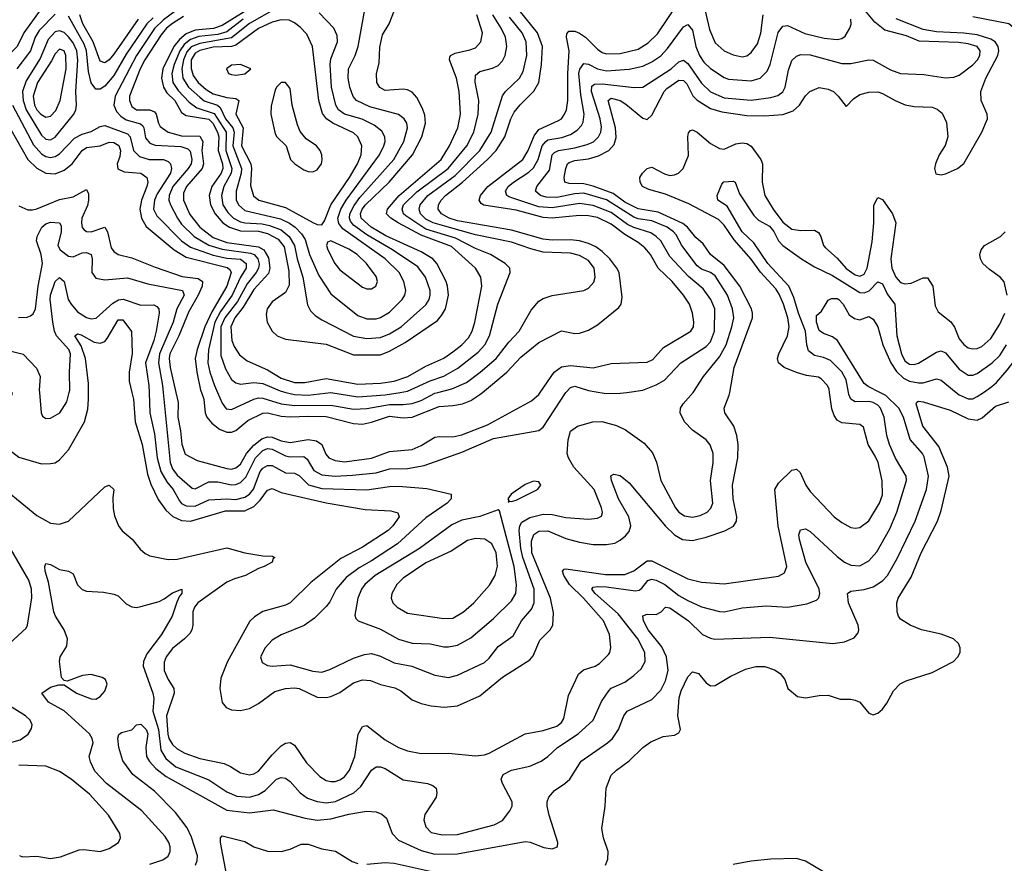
# Model space of a CAD drawing. Header units: inches. Extents: x 884549 to 1028252, y 526810 to 653624.
# Tile 198 of 256: x 945294 to 949649, y 567918 to 571648. Entities that reach past the tile are written whole.
import ezdxf

# ---------------------------------------------------------------- set-up
doc = ezdxf.new("R2010")
doc.units = ezdxf.units.IN
doc.header["$MEASUREMENT"] = 0
doc.layers.add('A9546', color=7, linetype='Continuous')
doc.layers.add('A9547', color=7, linetype='Continuous')

msp = doc.modelspace()

# ---------------------------------------------------------------- linework, layer by layer
at = {"layer": 'A9546', "color": 5}
for points, elevation in [([(945163.4, 569623.4), (945370, 569455.1), (945430, 569421.4), (945470, 569416.8), (945509.9, 569430.1), (945670, 569582), (945690, 569590.3), (945710.2, 569570.2), (945705.8, 569534.2), (945707.3, 569487.3), (945713.6, 569453.6), (945730.1, 569410.1), (945747.6, 569387.6), (945790.9, 569350.9), (945826.9, 569306.9), (945848.3, 569288.3), (945870, 569277.2), (945950, 569261.2), (945990, 569261.9), (946210, 569312.4), (946290, 569290.2), (946370, 569277.1), (946410, 569275.3), (946422, 569270), (946415.1, 569264.9), (946410.2, 569250), (946375.6, 569230), (946350, 569221.6), (946292.7, 569190), (946243.9, 569176.1), (946210, 569160.3), (946081.8, 569070), (946066.9, 569050), (946059.9, 569030), (946059.2, 568970), (946055.3, 568950), (946046.2, 568933.8), (946023.5, 568910), (945970, 568867.5), (945941.1, 568830), (945932.5, 568807.5), (945933.5, 568770), (945950, 568731.1), (945975, 568690), (945977.2, 568670), (945943.8, 568570), (945948.4, 568488.4), (945953.7, 568470), (945970, 568442.5), (945990, 568424.3), (946024.2, 568404.2), (946090, 568381.6), (946198.5, 568358.5), (946226.3, 568346.3), (946270, 568317.7), (946310, 568308.2), (946330, 568312.7), (946350, 568324.5), (946410, 568397.4), (946450, 568437.6), (946470, 568448.8), (946490, 568451.7), (946510, 568440.2), (946562.2, 568362.2), (946621.5, 568301.5), (946650, 568283.7), (946670, 568278.7), (946690, 568279.8), (946710, 568286.4), (946730, 568299.8), (946752.8, 568330), (946776.3, 568390), (946790.8, 568489.2), (946810, 568522.2), (946816, 568524), (946830, 568526.8), (946910, 568463.4), (946970, 568429.6), (947010, 568415), (947070, 568403.1), (947190, 568404.3), (947310, 568392.8), (947350, 568397.3), (947370, 568404.1), (947529.3, 568490.7), (947610, 568504.6), (947670, 568524.6), (947690, 568540.1), (947701.6, 568558.4), (947720.8, 568659.2), (947765.5, 568754.5), (947787.5, 568772.5), (947839.2, 568790), (947858.3, 568801.7), (947898.7, 568841.3), (947904.8, 568850), (947908.1, 568871.9), (947902.3, 568930), (947876.4, 568990), (947787.9, 569090), (947726.6, 569150), (947701.1, 569190), (947694.8, 569210), (947702.1, 569217.9), (947710, 569220.4), (947885.6, 569194.4), (947970, 569195.4), (948010, 569210.5), (948070, 569255.4), (948090, 569255.9), (948250, 569175), (948310, 569160.1), (948410, 569153.9), (948650, 569186.7), (948677.3, 569202.7), (948686.9, 569230), (948648.4, 569408.4), (948634.1, 569570), (948650, 569598.5), (948710, 569655.8), (948730, 569660.3), (948746.4, 569646.4), (948770.8, 569590), (948790, 569562.3), (948896.5, 569450), (948930, 569424.3), (948970, 569402.9), (948990, 569399.7), (949010, 569403.2), (949050, 569432), (949097.1, 569510), (949110, 569546.7), (949109.5, 569609.5), (949090.7, 569690), (949078.7, 569718.7), (949047.1, 569770), (949026.2, 569846.2), (949010, 569858.4), (948930, 569866), (948910, 569877.7), (948897.3, 569897.3), (948887, 569927), (948876.1, 570000)], 2380), ([(945259.8, 570000), (945259.4, 569990), (945212.5, 569910), (945213.3, 569830), (945231.3, 569770), (945250, 569744.5), (945290, 569713.5), (945390, 569684.4), (945430, 569685), (945450, 569689.2), (945470, 569702), (945510, 569746.2), (945579.9, 569870), (945594.7, 569925.3), (945597.9, 569970), (945598.3, 570000)], 2420), ([(945381.3, 570000), (945389, 569909), (945395.3, 569895.3), (945410, 569884.9), (945430, 569886.3), (945470.9, 569910), (945502.5, 569957.5), (945513.1, 570000)], 2440), ([(945870, 567914.6), (945926.6, 567933.4), (945950.7, 567949.3), (945959.5, 567970), (945959.1, 567990), (945953.6, 568010), (945936.7, 568036.7), (945834.6, 568150), (945678.4, 568270), (945625.8, 568325.8), (945606.7, 568366.7), (945601.4, 568390), (945618.3, 568450), (945614.9, 568470), (945602.3, 568490), (945491.2, 568591.2), (945421.5, 568630), (945391.8, 568670), (945430, 568696.4), (945466.8, 568706.8), (945490, 568706.8), (945545.5, 568670), (945610, 568644.5), (945630, 568643.2), (945650, 568655), (945670, 568678.5), (945681.3, 568710), (945672.7, 568730), (945659.2, 568739.2), (945610, 568752.8), (945572.1, 568747.9), (945503.1, 568723.1), (945490, 568726), (945479, 568739), (945469.6, 568810), (945472.8, 568830), (945502.6, 568877.4), (945505.2, 568910), (945490.4, 568950.4), (945451.5, 569010), (945444.2, 569030), (945420.5, 569160.5), (945406.6, 569210), (945405.1, 569230), (945410, 569242.8), (945430, 569238.7), (945470, 569216.5), (945510, 569210.2), (945530, 569197.4), (945549.4, 569149.4), (945570, 569127.8), (945590, 569121.7), (945663.9, 569116.1), (945710, 569107.4), (945730, 569100.3), (945764.3, 569064.3), (945790, 569051.6), (945810, 569049.1), (945830, 569052.9), (945910, 569075.6), (945933.1, 569086.9), (945970, 569114.3), (946010.6, 569130), (946011.3, 569110), (946000.7, 569099.3), (945988.3, 569071.7), (945968.7, 569010), (945920.8, 568930), (945856.4, 568843.6), (945841.6, 568810), (945840.5, 568790), (945883.3, 568670), (945886.6, 568646.6), (945883.4, 568590), (945908.5, 568510), (945918.5, 568418.5), (945940.6, 568380.6), (945984.4, 568344.4), (946130, 568286.4), (946210, 568233.1), (946254, 568214), (946310, 568210.5), (946350, 568221.7), (946380.2, 568239.9), (946430, 568289.5), (946450, 568297.6), (946470, 568293.5), (946490, 568279.3), (946534.8, 568230), (946566.2, 568206.2), (946610.4, 568190.4), (946650, 568184.9), (946691.4, 568191.4), (946771.2, 568228.7), (946802.5, 568257.5), (946850, 568330.2), (946870, 568344.5), (946890, 568345), (946910, 568336.8), (946990, 568287), (947097.3, 568270), (947121.3, 568261.3), (947136, 568250), (947139.7, 568230), (947135.7, 568210), (947086.3, 568133.7), (947081.1, 568110), (947090, 568078.3), (947114.5, 568054.5), (947164.2, 568044.2), (947230, 568045.7), (947392, 568088), (947430, 568107.3), (947462.6, 568150), (947471.8, 568170), (947472.8, 568190), (947428.9, 568270), (947423.1, 568290), (947432.6, 568310), (947470, 568330.1), (947550, 568347.6), (947601.1, 568370), (947629.8, 568390), (947672.7, 568430), (947764.8, 568490), (947830, 568550.3), (947867.3, 568632.7), (947899.3, 568680.7), (947910, 568691.7), (947970, 568718.6), (948010, 568747.8), (948042.5, 568777.5), (948061, 568810), (948058.5, 568850), (948028.2, 568910), (947941.4, 569021.4), (947838.8, 569110), (947824.2, 569130), (947830, 569138.4), (947850, 569142.3), (947890, 569140.4), (948017.5, 569122.5), (948034.2, 569125.8), (948046.3, 569133.7), (948072, 569168), (948090, 569173.4), (948109.9, 569170.1), (948147.8, 569150), (948210, 569101.6), (948250, 569079.4), (948310, 569052.1), (948390, 569030.9), (948410, 569030.2), (948490, 569047.6), (948596, 569056), (948690, 569050.7), (948775.2, 569064.8), (948818.4, 569081.6), (948829, 569091), (948833.4, 569110), (948830.4, 569130), (948771.3, 569250), (948743.7, 569350), (948741, 569370), (948747.3, 569392.7), (948770, 569396.9), (948790, 569385.3), (948910, 569273.6), (948942.2, 569250), (948970, 569236.2), (949010, 569233.4), (949050, 569255.5), (949085.4, 569294.6), (949143.5, 569396.5), (949174.5, 569470), (949216.4, 569610), (949215.8, 569630), (949168.7, 569708.7), (949141.3, 569770), (949129.4, 569810), (949117.8, 569890), (949102, 569930), (949090, 569943.2), (949070, 569954.9), (949050, 569959.1), (948990, 569958.6), (948970.7, 569970), (948961.7, 569990), (948959.9, 570000)], 2360), ([(946071.4, 567910), (946079.4, 567930), (946080.4, 567950), (946053.6, 568033.6), (946033.9, 568073.9), (945983, 568143), (945890, 568236.1), (945793.6, 568310), (945749.7, 568370.3), (945732.6, 568430), (945728.5, 568471.5), (945732.1, 568487.9), (945744.4, 568495.6), (945790, 568507.7), (945810, 568530.5), (945830, 568532.9), (945853.5, 568510), (945860.6, 568490), (945852.3, 568430), (945855, 568390), (945868, 568368), (945896.2, 568336.2), (945941.2, 568301.3), (946210, 568153.1), (946310, 568141), (946414.5, 568154.5), (946556.6, 568116.6), (946610, 568108.3), (946670, 568113.8), (946750, 568134.7), (946828.2, 568148.2), (946870, 568145.8), (946895.5, 568135.5), (946916.6, 568116.6), (946942, 568050), (946970, 568019.8), (947070, 567974.1), (947130, 567958.7), (947230, 567960.1), (947530, 568014), (947551.6, 568011.6), (947613.1, 567986.9), (947650, 567981.3), (947673.2, 567990), (947674.5, 568010), (947635.3, 568130), (947627.7, 568170), (947627.7, 568190), (947634.8, 568210), (947660, 568240), (947706, 568270), (947727.7, 568290), (947777.4, 568370), (947893.8, 568450), (947916.2, 568470), (947943, 568510), (947966.9, 568570), (947981.2, 568590), (948090, 568642.7), (948130, 568684), (948150, 568723.9), (948162.1, 568770), (948154.8, 568830), (948134.2, 568874.2), (948073.6, 568950), (948053.7, 568990), (948050, 569011.8), (948070, 569018.6), (948110, 569018.1), (948130.9, 569029.1), (948150, 569051), (948170, 569047.3), (948252.8, 568990), (948313.7, 568930), (948350, 568912.8), (948369.5, 568909.5), (948610, 568918), (948890.2, 568890.2), (948942.9, 568897.1), (948985.9, 568914.1), (949002.7, 568937.3), (949005.8, 568950), (949003, 568970), (948959.7, 569070), (948955.6, 569110), (948970, 569120.6), (949030, 569128.1), (949070, 569140.9), (949110, 569167.2), (949132.3, 569190), (949174.9, 569265.1), (949254.9, 569430), (949305.3, 569570), (949313.7, 569630), (949294.8, 569714.8), (949287.4, 569730), (949232.4, 569792.4), (949203.3, 569890), (949183.5, 569930), (949126, 569986), (949098.5, 570000)], 2340), ([(945789.8, 570000), (945797, 569970), (945804.8, 569870), (945834.8, 569770), (945858.4, 569638.4), (945874, 569594), (945906.9, 569526.9), (945939.8, 569479.8), (945971.1, 569451.1), (946010, 569432.8), (946050, 569430.7), (946204, 569476), (946290, 569476.5), (946330, 569495.2), (946357.1, 569522.9), (946390, 569567.5), (946410, 569574.5), (946450, 569557.1), (946650, 569512.3), (946821.5, 569481.5), (946936, 569476), (946967.1, 569467.1), (946971.8, 569450), (946944.7, 569410), (946924.1, 569390), (946810, 569315.4), (946714.7, 569265.3), (946581.1, 569158.9), (946490.1, 569069.9), (946470, 569058.6), (946370, 569030.6), (946332.7, 569007.3), (946312.1, 568987.9), (946212.5, 568810), (946183.7, 568736.3), (946179.5, 568690), (946189.4, 568629.4), (946206.6, 568606.6), (946230, 568596.5), (946270, 568592.9), (946310, 568602.2), (946350, 568624.6), (946421.9, 568678.1), (946469.1, 568690.9), (946510, 568694.1), (946530, 568690.6), (946610, 568652.9), (946649.3, 568650.7), (946670, 568654.7), (946710, 568673.4), (946770, 568715.3), (946810, 568729.2), (946845.4, 568725.4), (946890, 568708.3), (946953.5, 568693.5), (946979.9, 568679.9), (947030, 568641), (947070, 568624), (947113.9, 568613.9), (947171.4, 568608.6), (947230, 568614.1), (947330, 568658.4), (947430, 568740.1), (947550, 568816.9), (947564.5, 568835.5), (947595, 568905), (947640.7, 568950), (947652.6, 568970), (947655.2, 569024.8), (947641.8, 569090), (947559, 569290), (947557.7, 569342.3), (947567.7, 569372.3), (947590, 569386.6), (947630, 569388.2), (947710, 569354.5), (947770, 569337.3), (947830, 569327.6), (947890, 569327), (947926.1, 569333.9), (947950, 569346.3), (947974.2, 569365.8), (947990, 569385.6), (947996.9, 569410), (947988.8, 569450), (947942.3, 569530), (947911.9, 569610), (947908.9, 569631.1), (947921.8, 569638.2), (947950, 569632.4), (947990, 569600.2), (948150, 569409), (948190, 569370.1), (948225.5, 569350), (948270, 569345.5), (948330, 569359.9), (948412.9, 569387.1), (948451.2, 569408.8), (948464.1, 569430), (948466.7, 569450), (948449.9, 569530), (948446.6, 569590), (948470.4, 569710), (948471.8, 569770), (948465.9, 569810), (948453.2, 569850), (948413.6, 569910), (948410.8, 569930), (948432.8, 569987.2), (948435, 570000)], 2420), ([(945866.5, 570000), (945870.1, 569910), (945890, 569816.4), (945901.4, 569710), (945918.3, 569650), (945944.3, 569604.3), (945972.5, 569570), (946000.2, 569520.2), (946010, 569509.2), (946030, 569498.1), (946070, 569496.6), (946130, 569525.1), (946210, 569529.2), (946250, 569526.8), (946290, 569536.5), (946310, 569549.7), (946327.7, 569572.3), (946358.2, 569650), (946370, 569665.6), (946390, 569676.6), (946410, 569676), (946470, 569644.1), (946510, 569643), (946530, 569632.9), (946571.7, 569591.7), (946630, 569575.7), (946830, 569568.4), (946930, 569583.4), (946970, 569584.9), (947095.4, 569575.4), (947202, 569550), (947203, 569530), (947184.9, 569510), (947090, 569446), (946965.7, 569330), (946850, 569254.6), (946795.2, 569224.8), (946737.8, 569182.2), (946693.3, 569130), (946665.6, 569074.4), (946650, 569052.7), (946598.1, 569001.9), (946551.5, 568968.5), (946450, 568928.2), (946410, 568905), (946380.2, 568870), (946359.7, 568830), (946365.9, 568805.9), (946390, 568792.3), (946410, 568789.4), (946490, 568796), (946590, 568766.8), (946630, 568762.6), (946665.8, 568774.2), (946770, 568825.3), (946818.6, 568841.4), (946850, 568845.3), (946890, 568833.9), (946950, 568804.2), (947028.2, 568790), (947130, 568749.4), (947190, 568739.4), (947230, 568749.4), (947350, 568806.3), (947370, 568825), (947410, 568876.8), (947477.1, 568922.9), (947513.9, 568990), (947558.3, 569041.7), (947569.5, 569070), (947569.3, 569130), (947519.2, 569270), (947510.4, 569310), (947503, 569390), (947505.9, 569410), (947514.5, 569425.5), (947550, 569446.5), (947610, 569460.9), (947650, 569460.3), (947710, 569446.7), (947810, 569440.1), (947850, 569444.2), (947867.1, 569452.9), (947871.6, 569468.4), (947867.8, 569490), (947834.6, 569570), (947745.6, 569670), (947722.2, 569710), (947716, 569730), (947720.2, 569790), (947730, 569828), (947760.9, 569850), (947829.8, 569870.2), (947869.1, 569870.9), (947933.7, 569853.7), (947973.9, 569833.8), (948055.9, 569775.9), (948092.6, 569732.6), (948110.9, 569690.9), (948129.4, 569610), (948194.3, 569490), (948210, 569470.2), (948234.5, 569454.5), (948270, 569447.9), (948304.3, 569455.7), (948334.6, 569470), (948351.6, 569488.4), (948359.3, 569510), (948349.9, 569610), (948361.8, 569690), (948361.1, 569730), (948347.8, 569767.8), (948330.8, 569790), (948270, 569832.5), (948235.3, 569870), (948215.9, 569910), (948217.1, 569930), (948228.8, 569950), (948273.3, 570000)], 2440), ([(945928.7, 570000), (945959.6, 569690), (945970, 569661.9), (945990, 569633.8), (946056.9, 569576.9), (946070, 569573.3), (946130, 569604.6), (946170, 569604.9), (946230, 569591.5), (946250, 569593), (946270, 569601.1), (946294.6, 569625.4), (946336.9, 569710), (946370, 569743.1), (946390, 569751.8), (946410, 569749.4), (946470, 569719.5), (946490, 569715), (946550, 569716.8), (946565.1, 569705.1), (946595.3, 569655.3), (946630, 569635.7), (946690, 569630.1), (946766.4, 569633.6), (946870, 569644.6), (946930, 569662.6), (947010, 569663.4), (947083.1, 569677), (947250, 569736), (947390, 569796.6), (947590, 569831.1), (947610, 569846.9), (947709.9, 570000)], 2460), ([(945984.5, 570000), (945994.8, 569954.8), (945992.8, 569890), (946005.8, 569830), (946011.1, 569771.1), (946026.4, 569726.4), (946078.2, 569698.2), (946210, 569663.5), (946230, 569660.9), (946250, 569665.7), (946270, 569683.1), (946297.4, 569730), (946330, 569766.8), (946364.9, 569795.1), (946390, 569803.9), (946410, 569802), (946450, 569786.1), (946490, 569778.3), (946570, 569791.6), (946606.1, 569786.1), (946630.1, 569770), (946647.5, 569727.5), (946661.8, 569710), (946690, 569698.2), (946730, 569693.5), (946850, 569709), (946930, 569738.5), (947030, 569747.7), (947070, 569765), (947130, 569801.4), (947150, 569805), (947210, 569803.6), (947250, 569812.1), (947363, 569857), (947557.9, 569962.1), (947590, 569991), (947596.3, 570000)], 2480), ([(946097.3, 570000), (946107.7, 569970), (946113.7, 569910), (946122.3, 569890), (946144.3, 569864.3), (946177.5, 569837.5), (946210, 569824.1), (946230, 569824.2), (946250, 569831.4), (946303.7, 569876.2), (946370, 569908.4), (946390, 569908.9), (946450, 569895.2), (946490, 569891.4), (946570, 569895.5), (946650, 569892.9), (946770, 569862.4), (946810, 569859.9), (946850, 569868.2), (946930, 569895.4), (946990, 569887.4), (947030, 569891), (947150, 569937.5), (947210, 569941.6), (947252.3, 569950), (947290, 569964.3), (947330, 569990.6), (947341.2, 570000)], 2520), ([(946168.8, 570000), (946190, 569952.6), (946207.1, 569927.1), (946230, 569923.9), (946330, 569970.4), (946350, 569975.3), (946370, 569974), (946450, 569950), (946510, 569941.3), (946670, 569943.9), (946770, 569925.1), (946830, 569928.1), (946930, 569946.8), (946990, 569946.3), (947030, 569951.6), (947070, 569964.8), (947130, 569996.5), (947143.9, 570000)], 2540), ([(946471.5, 570000), (946510, 569990.6), (946570, 569987.3), (946670, 569999.6), (946790, 569980.1), (946910, 569988.9), (946976.5, 570000)], 2560), ([(947859.9, 570000), (947890, 569995), (947950, 569996.1), (947979.6, 570000)], 2460), ([(949436.7, 570000), (949450, 569989.2), (949490, 569971), (949510, 569972.1), (949530, 569981.2), (949557, 570000)], 2340), ([(947884.8, 567910), (947895.8, 567935.8), (947896.3, 567970), (947875.7, 568030), (947868.8, 568071.2), (947884.4, 568170), (947887.6, 568250), (947910, 568308), (947933.3, 568330), (947990, 568370.2), (948050, 568430.2), (948085.3, 568454.7), (948141, 568479), (948190, 568484.7), (948210, 568494.4), (948216.8, 568510), (948205.7, 568570), (948210.7, 568650), (948219.9, 568680.1), (948250, 568741.5), (948270, 568764), (948296.3, 568756.3), (948330, 568716.4), (948350, 568703.1), (948370, 568703.7), (948436.4, 568743.6), (948504.3, 568775.7), (948550, 568788.1), (948590, 568788.1), (948633.1, 568773.1), (948657.3, 568757.3), (948679, 568730), (948692, 568690), (948735.2, 568655.3), (948770, 568648.8), (948830, 568659.6), (948870, 568661.3), (948923.4, 568643.4), (948970, 568644.2), (948990, 568639.5), (949010.4, 568630), (949050, 568581.6), (949070, 568573.7), (949090, 568581.1), (949110, 568599.5), (949130, 568625.3), (949159.1, 568680.9), (949189, 568711), (949215.7, 568724.3), (949330, 568760.7), (949424, 568810), (949443.9, 568830), (949454.2, 568850), (949454.5, 568870), (949447.3, 568890), (949425.4, 568910), (949370, 568930.6), (949282.9, 568950), (949233.3, 568970), (949190, 568997.4), (949180.9, 569010), (949175.3, 569030), (949174, 569070), (949179.8, 569090), (949236.9, 569183.1), (949281.4, 569290), (949354.4, 569430), (949370, 569477), (949405.8, 569630), (949397.8, 569670), (949360.2, 569760.2), (949288.4, 569850), (949259, 569950), (949262.6, 569957.4), (949270, 569961.5), (949290, 569958.8), (949410, 569921.4), (949490, 569883.1), (949530, 569877.8), (949552.2, 569887.8), (949610, 569938.8), (949670, 569958)], 2320), ([(945250, 568891.5), (945322.8, 568957.2), (945328.9, 568971.1), (945347.8, 569092.2), (945345.7, 569130), (945334.1, 569170), (945253.7, 569310)], 2380), ([(945249.3, 568450), (945295.7, 568464.3), (945331.3, 568488.7), (945346.3, 568513.7), (945348.5, 568530), (945340.4, 568550), (945319.2, 568570), (945152.8, 568672.8)], 2380), ([(945292.3, 567952.3), (945306.6, 567946.6), (945370, 567948.7), (945430, 567939.4), (945473.7, 567946.3), (945556.8, 567976.8), (945578.1, 567978.1), (945650, 567969.2), (945690, 567983.5), (945731.2, 568010), (945739.1, 568030), (945736, 568050), (945686.2, 568130), (945602.7, 568222.7), (945521.9, 568290), (945470, 568324.1), (945410, 568347.3), (945290, 568351.2)], 2380), ([(946208, 567870), (946182.4, 568010), (946182.4, 568030), (946190, 568039.3), (946290, 568013.7), (946330.2, 567990.2), (946390, 567971.6), (946450, 567970.3), (946490, 567980.3), (946538.2, 568001.8), (946570, 568002), (946630, 567982), (946691.2, 567971.2), (946765.1, 567925.1), (946790, 567916.1)], 2320), ([(946830, 567914.2), (946910, 567921), (946950, 567918.5), (947150, 567874.3)], 2320), ([(948890, 567855.7), (948770, 567927.7), (948730, 567939.1), (948616.1, 567936.1), (948530, 567926.7), (948450, 567912.3)], 2320)]:
    msp.add_lwpolyline(points, dxfattribs=dict(at, elevation=elevation))
for points, elevation in [([(947567, 569607), (947530, 569593.3), (947467.4, 569550), (947453.4, 569530), (947458, 569522), (947454, 569514), (947460.9, 569519.1), (947470, 569517.1), (947490, 569523.2), (947583.7, 569570), (947599.5, 569590), (947590, 569605.2)], 2460), ([(947410, 569480.9), (947328.6, 569451.4), (947250, 569435), (947205.2, 569414.8), (947062.8, 569310), (946865.6, 569190), (946820.7, 569150), (946805.7, 569130), (946789, 569090), (946775.6, 569015.6), (946780.6, 569000.6), (946790.4, 568990), (946890, 568952.5), (946970, 568909), (947030, 568890.7), (947110, 568887.7), (947170, 568875), (947190, 568874.6), (947230, 568882.9), (947290, 568914.2), (947390, 568999.8), (947470, 569079), (947488.3, 569110), (947490.8, 569149.2), (947481.1, 569230), (947415.8, 569475.8)], 2460), ([(947310, 569354.3), (947275.3, 569344.7), (947201.9, 569298.1), (947090, 569246.2), (946990, 569179), (946962.6, 569150), (946940.2, 569110), (946937.5, 569090), (946944.2, 569070), (946963.2, 569050), (947010, 569024.2), (947170, 569000.9), (947210, 569002.1), (947256.5, 569030), (947303.2, 569070), (947372, 569148), (947397.2, 569190), (947408, 569232), (947401.3, 569290), (947382.1, 569330), (947351.1, 569351.1)], 2480)]:
    msp.add_lwpolyline(points, close=True, dxfattribs=dict(at, elevation=elevation))
at = {"layer": 'A9547', "color": 5}
for points, elevation in [([(948273.3, 570000), (948276.5, 570003.5), (948318.6, 570070), (948390, 570157.5), (948418.7, 570210), (948444.3, 570290), (948452.2, 570330), (948447.3, 570370), (948424.6, 570430), (948370, 570515.4), (948350.4, 570530.4), (948310, 570544.9), (948290, 570559.4), (948223.3, 570650), (948197.1, 570697.1), (948186.4, 570710), (948157.5, 570730), (948090, 570758.5), (948030, 570767.5), (948010, 570775.1), (947890, 570851.9), (947790, 570880.2), (947750, 570877.8), (947670, 570862.3), (947623, 570863), (947597.8, 570870), (947575.8, 570890), (947581.6, 570910), (947637.3, 570982.7), (947649.6, 571050), (947659.6, 571060.4), (947678, 571070), (947750, 571080.9), (947804.5, 571095.5), (947831.5, 571108.5), (947854.6, 571130), (947864.4, 571150), (947867.8, 571172.2), (947861.6, 571210), (947823.5, 571330), (947825.3, 571354.7), (947836.5, 571363.5), (947870, 571364.6), (948012.3, 571347.7), (948050, 571350.1), (948176.1, 571430), (948210, 571461.8), (948230, 571469.5), (948250, 571453.7), (948310, 571367.4), (948350, 571329.3), (948410, 571302.9), (948530, 571292.4), (948616.5, 571303.5), (948647.4, 571312.6), (948670, 571328.6), (948680.2, 571350), (948695.1, 571424.9), (948710, 571467.4), (948730, 571486.2), (948750, 571493.7), (948790, 571492.7), (948930, 571454.2), (948970, 571453.9), (949050, 571470.8), (949070, 571468.9), (949145.8, 571425.8), (949190, 571410.1), (949294, 571406), (949390, 571390.6), (949426.8, 571393.2), (949450, 571402.1), (949510, 571447.8), (949530.4, 571470), (949540.9, 571490), (949542.7, 571510), (949528.9, 571530), (949490, 571541.9), (949447.2, 571547.2), (949272.9, 571552.9), (949217, 571577), (949121.1, 571601.1), (949076.5, 571636.5), (948995.1, 571735.1)], 2440), ([(948311.9, 571751.9), (948345.3, 571605.3), (948370, 571546.4), (948410.1, 571510.1), (948450, 571492.7), (948490, 571484.4), (948510, 571488.5), (948530, 571503), (948558.1, 571541.9), (948572.3, 571587.7), (948582.4, 571670)], 2480), ([(945384.4, 571690), (945311.8, 571590), (945282.3, 571530), (945190, 571438.6), (945170, 571435.4), (945110, 571472), (945070, 571484.3), (945030, 571485.6), (944950, 571476), (944930, 571468.2), (944870, 571425.9), (944791.3, 571388.7), (944710, 571336.1), (944690, 571329.9), (944670, 571333.3), (944650, 571361.1), (944641, 571401), (944639.9, 571450), (944653.6, 571566.4), (944690.8, 571669.2)], 2520), ([(946030, 571721.3), (945930, 571646.9), (945890.6, 571609.4), (945810.5, 571489.5), (945716.5, 571310), (945710.4, 571270), (945722.5, 571242.5), (945741.5, 571221.5), (945765.2, 571205.2), (945827.5, 571187.5), (945838.1, 571178.1), (945843.4, 571170), (945850, 571126.2), (945870, 571101.6), (945893.5, 571093.5), (946006.7, 571086.7), (946037, 571077), (946047.3, 571067.3), (946055, 571030), (946052, 571010), (946039.7, 570990), (945971, 570910), (945954.5, 570870), (945954.1, 570850), (945960.3, 570830), (945991.3, 570770), (946010, 570743.7), (946065.3, 570690), (946130.8, 570650.8), (946190, 570633), (946315.3, 570615.3), (946330.8, 570610), (946347.9, 570590), (946352.6, 570567.4), (946349.8, 570550), (946339.3, 570530), (946299.3, 570480.7), (946257.8, 570402.2), (946200.7, 570330), (946183.6, 570290), (946183.3, 570163.3), (946203.8, 570103.8), (946230, 570056.8), (946250, 570041.6), (946270, 570036.6), (946330, 570044.2), (946370, 570039.9), (946446.2, 570006.2), (946471.5, 570000)], 2560), ([(946329, 571710), (946190, 571621.7), (946150.4, 571609.6), (946070, 571602), (946030, 571585.2), (946000.2, 571559.8), (945976.3, 571530), (945927.2, 571430), (945920.6, 571390), (945929.5, 571350), (945944.8, 571324.8), (945980.6, 571290), (946010, 571238.1), (946030, 571224.1), (946130, 571208.3), (946147.9, 571190), (946168.3, 571150), (946174, 571130), (946172.1, 571070), (946190.6, 571010), (946191.8, 570990), (946185.3, 570970), (946144, 570910), (946132.2, 570870), (946137.9, 570830), (946158.3, 570790), (946193, 570750), (946221.7, 570730), (946270, 570715.1), (946350, 570712.5), (946390, 570703.3), (946437.6, 570677.6), (946463.6, 570643.6), (946484.3, 570535.7), (946485.2, 570474.8), (946470, 570441.4), (946410, 570400.8), (946388, 570370), (946383.9, 570343.9), (946388.4, 570310), (946410, 570270.3), (946433.4, 570250), (946470, 570235), (946650, 570213.6), (946770, 570166.5), (946890, 570166.2), (946930, 570181.6), (946999.7, 570220.3), (947141.5, 570318.5), (947160.1, 570339.9), (947177, 570370), (947190.3, 570430), (947186.9, 570470), (947180.5, 570490), (947139.5, 570570), (947120.9, 570590), (947070, 570621.1), (946912.8, 570692.8), (946849.2, 570730), (946803.9, 570770), (946800.8, 570790), (946808.6, 570810), (946823.6, 570830), (946927.7, 570930), (947030.9, 571050), (947072.3, 571130), (947089.6, 571190), (947086.1, 571226.1), (947075.6, 571255.6), (947050, 571304.5), (947030, 571328.1), (947010, 571338.1), (946990, 571341.2), (946910, 571334.9), (946887.6, 571347.6), (946873, 571370), (946872.2, 571410), (946883.9, 571456.1), (946887.2, 571527.2), (946898.6, 571581.4), (946927.8, 571630), (946951.2, 571690)], 2620), ([(946282, 571650), (946210, 571595), (946170, 571582.9), (946086.7, 571573.3), (946050, 571560.8), (946021.7, 571538.3), (946002, 571510), (945976.8, 571450), (945967.2, 571410), (945970.6, 571370), (945994.6, 571334.6), (946043.7, 571283.7), (946077.8, 571257.8), (946153.5, 571233.5), (946207.4, 571150), (946206.1, 571070), (946231.7, 570990), (946229, 570970), (946196.6, 570910), (946185.8, 570870), (946192.5, 570830), (946214.7, 570794.7), (946240.1, 570770), (946270, 570754.2), (946290, 570749.5), (946365.9, 570745.9), (946398.2, 570738.2), (946450, 570718.3), (946485.8, 570690), (946508.8, 570650), (946521.6, 570590), (946546.3, 570510), (946566.8, 570386.8), (946580.4, 570360.4), (946600.2, 570340.2), (946630, 570320.4), (946770, 570248.8), (946830, 570238.1), (946890, 570243.4), (946930, 570259.1), (946980.8, 570290), (947090, 570387.8), (947104.6, 570410), (947109.9, 570430), (947109, 570450), (947089.4, 570510), (947055.7, 570555.7), (946943.2, 570630), (946830, 570696.4), (946770, 570739.7), (946756.7, 570756.7), (946752.1, 570770), (946754.1, 570790), (946773.4, 570826.7), (946798.4, 570861.6), (946949.2, 571030), (946993.3, 571110), (947009.4, 571170), (947005.9, 571190), (946993.9, 571210), (946969.5, 571229.5), (946842.3, 571262.3), (946783.2, 571290), (946768.9, 571308.9), (946753.5, 571350), (946746.4, 571390), (946748.5, 571430), (946777.9, 571490), (946791.8, 571530), (946823.7, 571710)], 2640), ([(946430, 571698.7), (946310, 571631.5), (946230, 571567.4), (946090, 571543.4), (946052.5, 571527.5), (946033.7, 571506.3), (946018.8, 571470), (946011.1, 571430), (946014.7, 571390), (946041.1, 571350), (946090, 571304.8), (946110, 571289.8), (946168.2, 571270), (946179.9, 571259.9), (946203.6, 571210), (946237.2, 571170), (946243.1, 571150), (946235.9, 571090), (946274.3, 570990), (946272.9, 570970), (946251, 570890), (946251.9, 570851.9), (946261.1, 570830), (946290, 570804.1), (946446.8, 570766.8), (946487.6, 570747.6), (946512.5, 570730), (946540.9, 570700.9), (946556.6, 570676.6), (946576.1, 570610), (946617.4, 570517.4), (946670, 570436), (946790, 570339.3), (946830, 570324.6), (946870, 570325.6), (946890, 570331.3), (946930, 570354.4), (946986.2, 570410), (946997.8, 570430), (947002.5, 570450), (946993.4, 570490), (946971.8, 570530), (946910.3, 570590), (946723.1, 570723.1), (946706.1, 570746.1), (946700.4, 570770), (946715.1, 570810), (946738.4, 570850), (946885.6, 571050), (946905.3, 571090), (946910.4, 571110), (946909.3, 571130), (946895.2, 571155.2), (946862, 571182), (946808.7, 571208.7), (946730, 571230), (946704, 571250), (946692.1, 571270), (946672.4, 571350), (946667, 571450), (946670, 571475.3), (946699, 571550), (946697.8, 571577.8), (946682.9, 571610), (946618.6, 571678.6)], 2660), ([(947341.2, 570000), (947448.7, 570090), (947510, 570156.3), (947590, 570220.1), (947690, 570272.6), (947750, 570260.4), (947770, 570261.9), (947810, 570275.4), (947850, 570299.2), (947944.1, 570375.9), (947954.2, 570390), (947959.5, 570420.5), (947945.2, 570530), (947935.7, 570550), (947904.3, 570590), (947870, 570623.5), (947842.9, 570642.9), (947810, 570658.8), (947770, 570669.9), (947730, 570675.1), (947650, 570673.1), (947610, 570677.5), (947470, 570717.9), (947230, 570758.5), (947193.5, 570770), (947159.2, 570790), (947145, 570810), (947145.8, 570830), (947157.8, 570850), (947177.6, 570870), (947253.2, 570930), (947363.9, 571030), (947401.4, 571070), (947439.8, 571130), (947466.8, 571210), (947481.1, 571238.9), (947507.8, 571272.2), (947568.1, 571331.9), (947589.9, 571370), (947602.7, 571450), (947605.9, 571530), (947584.4, 571590), (947504, 571690)], 2520), ([(947596.3, 570000), (947658.5, 570090), (947690, 570112.7), (947730, 570119.3), (947830, 570108.3), (947910, 570127.7), (948070, 570134.3), (948094.3, 570145.7), (948141.4, 570198.6), (948262.6, 570270), (948274.9, 570290), (948276.6, 570310), (948270.8, 570350.8), (948257.2, 570390), (948231, 570430), (948180.7, 570490), (948117.7, 570550), (948083.8, 570610), (948059.4, 570639.4), (948030, 570662.9), (947970, 570697.6), (947910, 570743.2), (947850, 570772.9), (947810, 570781.3), (947770, 570782.2), (947650, 570770.4), (947610, 570772.7), (947490, 570805.6), (947347.6, 570827.6), (947334.8, 570834.8), (947326.3, 570850), (947331.6, 570870), (947365, 570910), (947518.9, 571030), (947543.6, 571070), (947570, 571134.7), (947590, 571162.3), (947677.9, 571202.1), (947689.9, 571210.1), (947704.5, 571230), (947712.1, 571250), (947718, 571290), (947718, 571410), (947724.7, 571510), (947713, 571570), (947714.3, 571585.7), (947723.3, 571596.7), (947750, 571597.2), (947770, 571589), (947796.3, 571570), (947850, 571517), (947870, 571503.6), (947890, 571497), (947950, 571498), (948030, 571518.3), (948074.2, 571545.8), (948115, 571585), (948212.9, 571730)], 2480), ([(945450, 571672.9), (945380.1, 571599.9), (945361.5, 571570), (945342.1, 571510), (945280.5, 571430)], 2540), ([(945883.6, 571656.4), (945856.6, 571630), (945764.4, 571495.6), (945710, 571401.4), (945670, 571353.4), (945650, 571340.8), (945630, 571340.6), (945609.3, 571369.3), (945598.3, 571418.3), (945589.3, 571510), (945579.2, 571539.2), (945510, 571663.4)], 2540), ([(945818.4, 571650), (945710, 571495.1), (945690, 571469.9), (945670, 571457.7), (945650, 571465.2), (945618.7, 571550), (945572.5, 571630), (945559.6, 571670)], 2520), ([(946018.2, 571661.8), (945970, 571630.6), (945943.9, 571610), (945918.9, 571581.1), (945847.1, 571470), (945826.1, 571430), (945779.9, 571310), (945778.8, 571290), (945790, 571264.2), (945810, 571249), (945870, 571249.3), (945890, 571240.3), (945898, 571230), (945907.7, 571190), (945915.7, 571175.7), (945950, 571150), (946010, 571134.7), (946090, 571133.1), (946103.7, 571110), (946099.9, 571070), (946107.2, 571010), (946101.4, 570990), (946031.4, 570910), (946018.7, 570881.3), (946018.8, 570850), (946045.9, 570785.9), (946091, 570730), (946150, 570684.4), (946210, 570663.1), (946350, 570644.3), (946374.1, 570630), (946395, 570595), (946399.8, 570550), (946393.7, 570526.3), (946330, 570455.4), (946282.8, 570377.2), (946245.6, 570330), (946227.2, 570290), (946231.6, 570230), (946242.6, 570202.6), (946266.3, 570166.3), (946299.4, 570139.4), (946390, 570100.4), (946450, 570063), (946510, 570043.8), (946555.6, 570044.4), (946650, 570061.3), (946790, 570036.7), (946890, 570040.1), (946950, 570049.7), (947010.4, 570069.6), (947090, 570116), (947170, 570151.9), (947210, 570178.7), (947249.7, 570210.3), (947278.7, 570241.3), (947295.8, 570270), (947307.7, 570310), (947338.4, 570470), (947333.5, 570510), (947310.4, 570550), (947204.4, 570644.4), (947070, 570695.9), (946967.7, 570750), (946935.6, 570770), (946916.5, 570790), (946920.5, 570810), (946971.8, 570870), (947157.9, 571030), (947195.8, 571090), (947232.4, 571170), (947244, 571230), (947237.4, 571330), (947226.7, 571390), (947195.4, 571470), (947197, 571483), (947199.7, 571490), (947220, 571500), (947285.5, 571514.5), (947310, 571524.2), (947333.3, 571550), (947340.4, 571590), (947315.4, 571670)], 2580), ([(946976.5, 570000), (947010, 570005.6), (947110, 570051.4), (947170, 570072.3), (947232.4, 570107.6), (947322.3, 570177.7), (947351.3, 570210), (947372.5, 570250), (947409.3, 570390), (947464, 570530), (947462.4, 570550), (947441.3, 570570), (947376.5, 570610), (947310, 570635.8), (947221.9, 570681.9), (947090, 570721.4), (947001.2, 570781.2), (946991, 570790), (946985.2, 570810), (946991.8, 570830), (947050, 570887.5), (947188.9, 570990), (947271.1, 571090), (947303.3, 571150), (947321.2, 571230), (947324.8, 571290), (947308.3, 571371.7), (947310, 571403.1), (947330, 571419.2), (947385.9, 571434.1), (947410, 571445.9), (947430, 571466.4), (947441.6, 571490), (947449.4, 571530), (947442.5, 571570), (947423.7, 571610), (947386.4, 571670)], 2560), ([(947143.9, 570000), (947204.8, 570015.2), (947270, 570044.4), (947331.2, 570088.8), (947401.2, 570150), (947457.6, 570222.4), (947503.2, 570270), (947556.5, 570363.6), (947590, 570403.6), (947610, 570415.4), (947650, 570428.7), (947790, 570450.2), (947810, 570460.2), (947833.1, 570486.9), (947839.6, 570510), (947834.8, 570550), (947810, 570583.2), (947770, 570605.8), (947730, 570615.5), (947610, 570620.6), (947554.6, 570634.6), (947470, 570663.8), (947310, 570697.2), (947174.4, 570734.4), (947122.3, 570750), (947090, 570766.6), (947066.1, 570790), (947060.3, 570810), (947065.4, 570830), (947099.7, 570870), (947220.9, 570959.1), (947329.8, 571070.2), (947378.8, 571150), (947429.1, 571310.9), (947442.6, 571330), (947504.2, 571390), (947520.7, 571419.3), (947537.1, 571490), (947534.5, 571550), (947516.3, 571590), (947459.8, 571659.8)], 2540), ([(947979.6, 570000), (948050, 570009.4), (948110, 570033.4), (948145.5, 570054.5), (948217.8, 570130), (948330, 570202.3), (948350, 570223.3), (948367.5, 570270), (948368.2, 570370), (948350.8, 570410), (948317.4, 570457.4), (948252.3, 570512.3), (948170, 570601.1), (948129.9, 570670), (948110, 570690), (948085.6, 570705.6), (948010, 570729), (947983.1, 570743.1), (947910, 570794.9), (947830, 570826), (947770, 570835.3), (947650, 570816.6), (947590, 570820.4), (947462.6, 570862.6), (947448.3, 570870), (947442.2, 570890), (947455, 570910), (947477.8, 570930), (947545.8, 570974.2), (947566.4, 570993.6), (947587.5, 571030), (947605.6, 571090), (947620.8, 571110), (947630, 571116.7), (947692.7, 571127.3), (947730, 571140.8), (947760.3, 571159.7), (947779.3, 571180.7), (947785.7, 571194.3), (947791.3, 571230), (947775.9, 571315.9), (947767.8, 571410), (947771.2, 571428.8), (947790, 571454.2), (947810, 571450.7), (947850.2, 571430), (947890, 571422.1), (947990, 571428.5), (948050, 571443.1), (948090, 571461), (948130, 571488.6), (948159.1, 571520.9), (948230, 571617.1), (948250, 571626.2), (948270, 571601.1), (948285, 571530), (948300.5, 571490), (948320.8, 571460.8), (948350, 571432.3), (948410, 571392), (948430, 571384.3), (948530, 571377.5), (948569.9, 571390.1), (948599.8, 571420.2), (948613, 571450), (948648.9, 571591.1), (948670, 571619.7), (948690, 571622.8), (948767.5, 571587.5), (948853.1, 571566.9), (948910, 571559.8), (948930, 571564.1), (948944.9, 571575), (948966.8, 571610), (948972.4, 571627.6), (948970.4, 571650)], 2460), ([(948435, 570000), (948453.8, 570110), (948534.9, 570330), (948536, 570350), (948530.9, 570370), (948479.5, 570470), (948410, 570561.3), (948349.4, 570609.4), (948316.8, 570656.8), (948284.6, 570684.6), (948248.3, 570730), (948227, 570747), (948117.6, 570797.6), (948030, 570811.4), (947970, 570841.6), (947919.1, 570879.1), (947830, 570912.4), (947790, 570921.7), (947724.2, 570924.2), (947705.2, 570930), (947702.9, 570950), (947709.6, 570990.4), (947716.6, 571010), (947723.8, 571016.2), (947750, 571025.3), (947810, 571032.6), (947854.6, 571045.4), (947899.3, 571070), (947923.7, 571096.3), (947932.4, 571127.6), (947929.7, 571170), (947897.1, 571290), (947910, 571301.6), (947950.7, 571290.7), (947975.2, 571275.2), (948050, 571211.9), (948070, 571206.2), (948090, 571226.4), (948144.2, 571330), (948155.8, 571344.2), (948210, 571380.3), (948230, 571379.6), (948244.3, 571364.3), (948272, 571312), (948290, 571291.7), (948350, 571255.8), (948400.1, 571239.9), (948510, 571223.9), (948590, 571222.4), (948670, 571229), (948715, 571245), (948743.4, 571270), (948770, 571311.5), (948789.2, 571330.8), (948830, 571348.3), (948870, 571341.5), (948893.4, 571330), (948914.9, 571310), (948950, 571264), (948982.3, 571297.7), (949010, 571316.5), (949050, 571327.8), (949090, 571328.6), (949110, 571322.3), (949166.4, 571290), (949210.8, 571270.8), (949250, 571263.7), (949330, 571261.6), (949353, 571253), (949374.6, 571234.6), (949393.3, 571193.3), (949399.3, 571130), (949388.1, 571091.9), (949361.8, 571050), (949344.7, 571010), (949340.9, 570990), (949346.9, 570966.9), (949370, 570961.7), (949390, 570966.5), (949442, 570990), (949470, 571012.2), (949549.8, 571150), (949574.8, 571210), (949573.7, 571230), (949547.2, 571290), (949545.2, 571330), (949567, 571390), (949620.7, 571490), (949625.8, 571510), (949622.9, 571530), (949608.6, 571550), (949590, 571561.6), (949530, 571581.7), (949470.9, 571589.1), (949350, 571593.7), (949290, 571604.8), (949171.4, 571651.4)], 2420), ([(950000, 571371.2), (949950, 571392.4), (949814, 571410), (949764.8, 571430), (949754.8, 571450), (949758.7, 571510), (949747.1, 571550), (949716, 571590), (949670, 571629.4), (949510, 571661.1)], 2380), ([(945261.7, 571270), (945354.8, 571094.8), (945390, 571055), (945410, 571043.3), (945430, 571038.9), (945450, 571042.6), (945470, 571055.5), (945535.5, 571124.5), (945570, 571141.8), (945610, 571153.4), (945650, 571176.4), (945670, 571179.9), (945770, 571143.1), (945783.1, 571130), (945797.8, 571070), (945823.7, 571043.7), (945866, 571030), (945930, 571029.2), (945950, 571021.6), (945961.6, 571010), (945965.9, 570990), (945960.4, 570970), (945902.4, 570877.6), (945889.8, 570850), (945885.5, 570810), (945900.8, 570780.8), (946008.9, 570670), (946050, 570641.7), (946150, 570606.2), (946210, 570593.6), (946270, 570589.8), (946296, 570570), (946295, 570550), (946270.5, 570509.5), (946234, 570430), (946182.4, 570357.6), (946156.5, 570310), (946128.3, 570188.3), (946125.9, 570130), (946135.4, 570090), (946155.4, 570030), (946168.8, 570000)], 2540), ([(945230, 571207.3), (945330.3, 571030.3), (945370, 570992), (945410, 570969.4), (945450, 570966.5), (945490, 570982.3), (945525.3, 571010), (945570.4, 571069.6), (945590, 571082.3), (945650, 571089.5), (945690, 571106.7), (945710, 571104.6), (945732.1, 571092.1), (945739.3, 571070), (945737.1, 571042.9), (945725.3, 571010), (945728.6, 570988.6), (945755.4, 570975.4), (945830, 570969), (945856.3, 570950), (945860.4, 570930), (945856.6, 570910), (945833.3, 570850), (945825.9, 570810), (945832.5, 570770), (945853.8, 570733.8), (945977.1, 570630), (946030, 570597.2), (946211.5, 570551.5), (946223.1, 570543.1), (946229.4, 570530), (946210.6, 570469.4), (946143.5, 570356.6), (946112.1, 570290), (946078.4, 570190), (946069.8, 570150), (946076.9, 570090), (946093.8, 570010), (946097.3, 570000)], 2520), ([(948876.1, 570000), (948874, 570014), (948866.6, 570030), (948839.4, 570059.4), (948826.9, 570066.9), (948774.7, 570074.7), (948730, 570087.9), (948675.3, 570110), (948649.9, 570130), (948646.5, 570150), (948651.4, 570170), (948689.9, 570250.1), (948697.7, 570290), (948692.2, 570330), (948673, 570390), (948654, 570434), (948638.2, 570458.2), (948571, 570531.1), (948530, 570589.1), (948454, 570673.9), (948410, 570739.4), (948385.1, 570765.1), (948253.2, 570833.2), (948150, 570876.9), (948076.7, 570896.7), (948048.6, 570910), (948039.2, 570930), (948037.7, 570950), (948048.4, 570970), (948070, 570990.2), (948090, 570996.3), (948146, 570966), (948170, 570959.6), (948190, 570961.3), (948208.5, 570970), (948228.1, 570990), (948252.8, 571047.2), (948249.9, 571130), (948252.7, 571147.3), (948261.9, 571158.1), (948270, 571161.7), (948290, 571151), (948350, 571099.9), (948390, 571078.9), (948410, 571076.1), (948461.2, 571098.8), (948490, 571103.5), (948510, 571100.6), (948529, 571089), (948571.9, 571030), (948580.1, 571010), (948578, 570930), (948590.4, 570870), (948627.1, 570810), (948670, 570753), (948710, 570721.7), (948750, 570715.9), (948810, 570716.8), (948827.3, 570707.3), (948837.4, 570690), (948849.5, 570650), (948858.7, 570638.7), (948910, 570594.1), (948950, 570548.5), (948990, 570520.3), (949010, 570514.3), (949030, 570522.9), (949043.3, 570550), (949065.1, 570665.1), (949072.6, 570750), (949072, 570828), (949090, 570861.1), (949110, 570853.1), (949154.4, 570790), (949169.5, 570750), (949147, 570590), (949152.6, 570550), (949170, 570508.8), (949190, 570486.3), (949210, 570479.6), (949237, 570483), (949290, 570506.7), (949310, 570506.5), (949333.2, 570470), (949343.1, 570383.1), (949356.7, 570356.7), (949412.5, 570312.5), (949428.9, 570288.9), (949450, 570237.5), (949470, 570211.6), (949490, 570197), (949510, 570191.9), (949530, 570193.9), (949550, 570203.3), (949590, 570238.8), (949630, 570301.6), (949651.2, 570350)], 2380), ([(948959.9, 570000), (948950, 570056.1), (948930, 570091.4), (948880.6, 570140.6), (948850, 570153.8), (948810, 570162.8), (948783.9, 570183.9), (948775.6, 570210), (948769.9, 570270.1), (948738.8, 570350), (948718.9, 570418.9), (948696.4, 570470), (948603.5, 570570), (948541, 570661), (948489.6, 570710), (948423.1, 570823.1), (948382, 570850), (948379.1, 570870), (948400, 570920), (948409.1, 570930.9), (948450, 570933.7), (948459.3, 570930), (948477.4, 570877.4), (948541.7, 570781.7), (948562.1, 570762.1), (948610, 570735.5), (948630, 570710.7), (948650.6, 570670.6), (948669.1, 570649.1), (948752.8, 570590), (948810, 570555.5), (948890, 570517.5), (949010, 570442.1), (949030, 570440.4), (949051.5, 570448.5), (949090, 570489.3), (949110, 570479.7), (949132.9, 570432.9), (949165.5, 570390), (949173.4, 570250), (949195, 570170), (949210, 570139.5), (949221.3, 570130), (949230, 570124.2), (949250, 570122.6), (949270, 570128.6), (949350, 570177.3), (949370, 570183.3), (949390, 570175.5), (949450, 570102.6), (949490, 570076.4), (949510, 570075.5), (949530, 570083.3), (949595.9, 570130), (949630, 570163.8), (949658.5, 570210)], 2360), ([(945290, 570824.7), (945330, 570807.7), (945350, 570806.5), (945370, 570812.2), (945470, 570852.4), (945530, 570865), (945590, 570896.5), (945598.4, 570878.4), (945598.8, 570850), (945593.9, 570826.1), (945568.8, 570770), (945567, 570750), (945569.6, 570729.6), (945578.9, 570718.9), (945590, 570711), (945610, 570710.1), (945670.1, 570730.1), (945682.1, 570710), (945699.1, 570639.1), (945710, 570622.7), (945730, 570610.1), (945790, 570595.5), (945893.3, 570553.3), (946012.9, 570512.9), (946083.6, 570503.6), (946102.5, 570490), (946100.5, 570470), (946083.1, 570430), (946042, 570358), (945997.9, 570250), (945957.7, 570170), (945955.2, 570150), (945959.5, 570110), (945984.5, 570000)], 2480), ([(945288.7, 570331.3), (945327.4, 570332.6), (945341.4, 570338.6), (945352.8, 570347.2), (945363.7, 570370), (945375.4, 570470), (945395.3, 570570), (945388.7, 570610), (945367.8, 570670), (945370.7, 570690), (945391, 570730), (945410, 570744.7), (945430, 570752.4), (945469.5, 570749.5), (945477.1, 570737.1), (945477, 570710), (945461.9, 570650), (945472.8, 570630), (945510, 570601.9), (945530, 570599.4), (945570, 570616.6), (945590, 570618.6), (945609.5, 570609.5), (945614.7, 570590), (945612.7, 570530), (945630, 570505), (945670, 570498.3), (945770, 570506.6), (945860.2, 570480.2), (946014.4, 570450), (946021.5, 570430), (945988.9, 570370), (945972.1, 570310), (945912.5, 570170), (945908.2, 570130), (945925.7, 570030), (945928.7, 570000)], 2460), ([(949661.9, 570430), (949648.3, 570488.3), (949630.7, 570510), (949583.2, 570543.2), (949554.9, 570570), (949543.9, 570590), (949541.6, 570610), (949546.8, 570630), (949562.4, 570650), (949632, 570690), (949652.7, 570710)], 2380), ([(945513.1, 570000), (945515.6, 570010), (945513.6, 570090), (945518.3, 570170), (945511.6, 570190), (945457.2, 570250), (945448.3, 570270), (945440.5, 570310), (945428.1, 570410), (945430, 570430.3), (945450, 570490.4), (945470, 570507.6), (945490, 570490.2), (945508.4, 570410), (945521.2, 570390), (945550, 570356.4), (945590, 570331.5), (945610, 570325), (945631.8, 570328.2), (945705.9, 570394.1), (945731, 570409), (945752, 570412), (945830, 570386.4), (945887.1, 570387.1), (945900.2, 570380.2), (945908.9, 570370), (945910.1, 570350.1), (945897.7, 570270), (945887.4, 570230), (945850.1, 570130), (945865.3, 570030), (945866.5, 570000)], 2440), ([(949557, 570000), (949594.1, 570025.9), (949615.6, 570044.4), (949662, 570098), (949701.8, 570150), (949725.8, 570190), (949770, 570297.1), (949830, 570424.9), (949850, 570421.3), (949870, 570380.4), (949875.5, 570355.5), (949891.1, 570250), (949893.5, 570190), (949871.1, 570030), (949871.6, 570000)], 2340), ([(949098.5, 570000), (949046.6, 570026.6), (949030, 570039.9), (948911.7, 570230), (948890, 570245.4), (948850, 570260.2), (948830, 570273.1), (948818.9, 570310), (948819.3, 570340.7), (948841.2, 570358.8), (948870, 570408.4), (948884.3, 570415.7), (948910, 570414.5), (948917.6, 570410), (948936.8, 570390), (948962.8, 570342.9), (948986, 570326), (949010, 570320.7), (949050, 570335.8), (949070, 570323.2), (949090, 570290.2), (949112.4, 570210), (949147.4, 570130), (949172.5, 570092.5), (949203.1, 570063.1), (949230, 570049.5), (949270, 570041.6), (949290, 570042.1), (949350, 570060.1), (949370, 570054), (949436.7, 570000)], 2340), ([(945598.3, 570000), (945598.8, 570038.8), (945585.2, 570150), (945566, 570206), (945537.6, 570250), (945550, 570259), (945565, 570255), (945622.8, 570222.8), (945650, 570217.2), (945670, 570225.7), (945681.3, 570238.7), (945730, 570320.5), (945750, 570321), (945788.7, 570268.7), (945791.6, 570171.6), (945778.3, 570090), (945777.9, 570050), (945789.8, 570000)], 2420), ([(945250, 570183.1), (945308.9, 570168.9), (945367.8, 570107.8), (945384.4, 570070), (945380.5, 570010), (945381.3, 570000)], 2440), ([(947709.9, 570000), (947710, 570000.2), (947730, 570021.6), (947750, 570027.1), (947810, 570008.3), (947859.9, 570000)], 2460)]:
    msp.add_lwpolyline(points, dxfattribs=dict(at, elevation=elevation))
for points, elevation in [([(946450, 571647.4), (946410, 571637.1), (946350, 571609.4), (946250, 571535), (946230, 571529.1), (946150, 571526.6), (946090, 571512.2), (946070, 571500.5), (946052.7, 571470), (946052.3, 571432.3), (946061.2, 571401.2), (946083, 571370), (946118.6, 571338.6), (946150, 571319.8), (946210, 571304), (946250, 571299.6), (946262.6, 571290), (946249.3, 571230), (946281.9, 571170), (946275.2, 571090), (946316, 571010), (946319.1, 570990), (946314.6, 570914.6), (946328.7, 570868.7), (946351.3, 570850), (946470, 570817.9), (946590, 570751.6), (946610, 570742.3), (946630, 570740.2), (946641.6, 570758.4), (946669.9, 570830), (946753.2, 570950), (946788.2, 571010), (946804.3, 571050), (946807.9, 571090), (946789.6, 571129.6), (946770, 571147.2), (946679.4, 571190), (946651.3, 571210), (946633.5, 571233.5), (946616.6, 571290), (946589.1, 571529.1), (946563.3, 571583.3), (946534.9, 571614.9), (946510, 571634.3), (946485.6, 571645.7)], 2680), ([(945470, 571599.2), (945450, 571594), (945419, 571561), (945383.9, 571476.1), (945321.7, 571378.3), (945305.5, 571330), (945308.4, 571290), (945321.9, 571250), (945390, 571137.7), (945410, 571119.2), (945430, 571117.1), (945450, 571129.1), (945533.4, 571230), (945542.7, 571250), (945544.4, 571270), (945542.2, 571330), (945551.4, 571468.6), (945545.9, 571510), (945530, 571545.3), (945510, 571572.8), (945490, 571592)], 2560), ([(945470, 571518.1), (945450, 571497.3), (945434.4, 571465.6), (945372.2, 571370), (945352.7, 571310), (945359.7, 571270), (945370, 571249.3), (945386.6, 571230), (945410, 571217.3), (945430, 571221), (945453.2, 571246.8), (945472.8, 571290), (945499.5, 571430), (945498.4, 571490), (945490, 571511)], 2580), ([(946270, 571449.8), (946230, 571446.4), (946208, 571430), (946217.3, 571410), (946230, 571405.3), (946250, 571402.9), (946290, 571409.3), (946315.6, 571430)], 2720), ([(946470, 571369.9), (946450, 571369.9), (946430, 571349), (946423.9, 571336.1), (946406.8, 571266.8), (946405.4, 571230), (946423.7, 571143.7), (946430.7, 571130.7), (946472.3, 571090), (946492.4, 571030), (946510.3, 571010), (946550, 570983.8), (946570, 570976.8), (946590, 570975.4), (946610, 570983.5), (946629, 571010), (946632.3, 571027.7), (946630.9, 571050), (946623.4, 571070), (946607.2, 571090), (946561, 571121), (946534.2, 571154.2), (946522.5, 571182.5), (946499.3, 571270), (946490, 571344)], 2720), ([(946670, 570669.7), (946656.1, 570663.9), (946650.3, 570650), (946656.9, 570630), (946687.7, 570570), (946710, 570542.2), (946810, 570464.7), (946830, 570457.8), (946850, 570458), (946869.8, 570470.2), (946875.9, 570490), (946870, 570512.2), (946828.2, 570570), (946786.1, 570610), (946750, 570633.6)], 2680)]:
    msp.add_lwpolyline(points, close=True, dxfattribs=dict(at, elevation=elevation))

doc.saveas('drawing.dxf')
